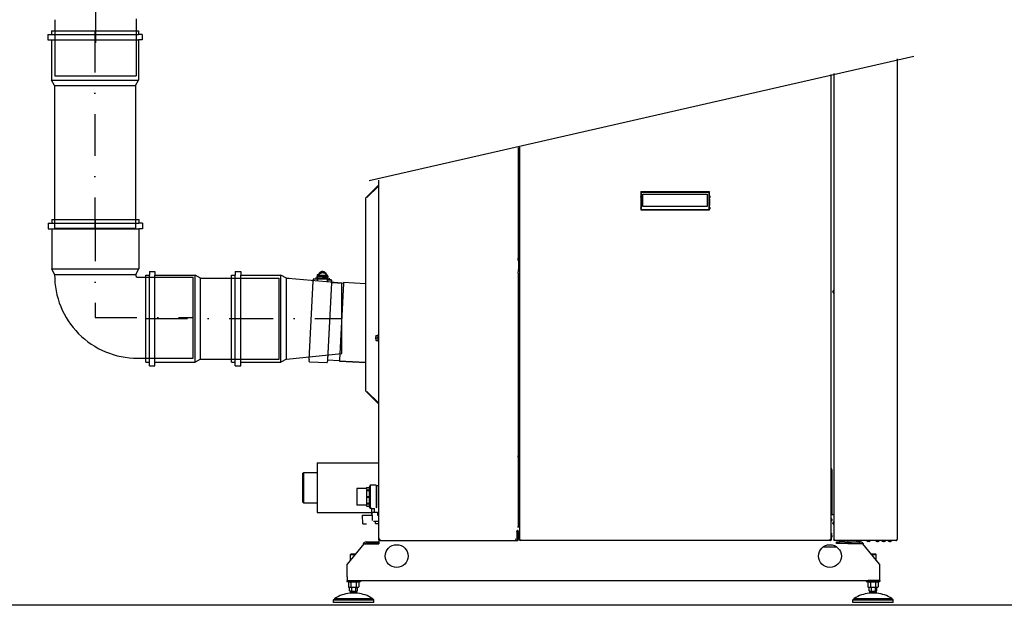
# Model space of a CAD drawing. Header units: millimetres. Extents: x -41881 to 54113, y -9946 to 101810.
# Tile 2 of 105: x -39261 to -35715, y 5608 to 7716. Entities that reach past the tile are written whole.
import ezdxf

# ---------------------------------------------------------------- set-up
doc = ezdxf.new("R2010")
doc.units = ezdxf.units.MM
doc.linetypes.add('DASHDOT', pattern=[1, 0.5, -0.25, 0, -0.25])
for name, color, linetype in [('1', 1, 'Continuous'), ('126', 126, 'Continuous'), ('97', 5, 'Continuous')]:
    doc.layers.add(name, color=color, linetype=linetype)

msp = doc.modelspace()

# ---------------------------------------------------------------- linework, layer by layer
at = {"color": 2}
for p, q in [((-39133.696, 7716.327), (-39133.696, 7514.581)), ((-38841.696, 7720.016), (-38841.696, 7514.581)), ((-39159.431, 7663.442), (-39159.431, 7643.533)), ((-39159.431, 7663.442), (-39146.158, 7663.442)), ((-39146.158, 7676.715), (-38832.922, 7676.715)), ((-39146.158, 7676.715), (-39146.158, 7663.442)), ((-39146.158, 7663.442), (-38832.922, 7663.442)), ((-38832.922, 7676.715), (-38832.922, 7663.442)), ((-38819.649, 7663.442), (-38832.922, 7663.442)), ((-38819.649, 7663.442), (-38819.649, 7643.533)), ((-39159.431, 7643.533), (-39146.158, 7643.533)), ((-39146.158, 7643.533), (-38832.922, 7643.533)), ((-39146.158, 7643.533), (-39146.158, 7498.86)), ((-38819.649, 7643.533), (-38832.922, 7643.533)), ((-38832.922, 7643.533), (-38832.922, 7498.86)), ((-39146.158, 7498.86), (-38832.922, 7498.86)), ((-39135.54, 7478.951), (-39146.158, 7498.86)), ((-39133.696, 7514.581), (-38841.696, 7514.581)), ((-38843.54, 7478.951), (-38832.922, 7498.86)), ((-39135.54, 7478.951), (-38843.54, 7478.951)), ((-39135.54, 7478.951), (-39135.54, 6965.297)), ((-38843.54, 7478.951), (-38843.54, 7465.183)), ((-38843.54, 7468.31), (-38843.54, 6965.297)), ((-39145.44, 6996.69), (-38832.204, 6996.69)), ((-39145.44, 6996.69), (-39145.44, 6983.417)), ((-38832.204, 6996.69), (-38832.204, 6983.417)), ((-39158.713, 6983.417), (-39158.713, 6963.508)), ((-39158.713, 6983.417), (-39145.44, 6983.417)), ((-39158.713, 6963.508), (-39145.44, 6963.508)), ((-39145.44, 6983.417), (-38832.204, 6983.417)), ((-39145.44, 6963.508), (-38832.204, 6963.508)), ((-39145.44, 6963.508), (-39145.44, 6818.835)), ((-39135.54, 6965.297), (-38843.54, 6965.297)), ((-38818.931, 6983.417), (-38832.204, 6983.417)), ((-38818.931, 6963.508), (-38832.204, 6963.508)), ((-38832.204, 6963.508), (-38832.204, 6818.835)), ((-38818.931, 6983.417), (-38818.931, 6963.508)), ((-39145.44, 6818.835), (-38832.204, 6818.835)), ((-39134.822, 6798.926), (-39145.44, 6818.835)), ((-38842.822, 6798.926), (-38832.204, 6818.835)), ((-38793.602, 6810.145), (-38793.602, 6796.872)), ((-38793.602, 6810.145), (-38773.693, 6810.145)), ((-38773.693, 6810.145), (-38773.693, 6796.872)), ((-38484.526, 6810.145), (-38484.526, 6796.872)), ((-38484.526, 6810.145), (-38464.617, 6810.145)), ((-38464.617, 6810.145), (-38464.617, 6796.872)), ((-39134.822, 6798.926), (-38842.822, 6798.926)), ((-38842.822, 6798.926), (-38842.822, 6794.945)), ((-38837.513, 6789.636), (-38635.768, 6789.636)), ((-38806.875, 6483.636), (-38806.875, 6796.872)), ((-38806.875, 6796.872), (-38793.602, 6796.872)), ((-38793.602, 6483.636), (-38793.602, 6796.872)), ((-38773.693, 6483.636), (-38773.693, 6796.872)), ((-38773.693, 6796.872), (-38629.02, 6796.872)), ((-38635.768, 6497.636), (-38635.768, 6789.636)), ((-38629.02, 6483.636), (-38629.02, 6796.872)), ((-38609.111, 6786.254), (-38629.02, 6796.872)), ((-38609.111, 6494.254), (-38609.111, 6786.254)), ((-38609.111, 6786.254), (-38599.82, 6786.254)), ((-38602.49, 6786.254), (-38326.919, 6786.254)), ((-38497.798, 6483.636), (-38497.798, 6796.872)), ((-38497.798, 6796.872), (-38484.526, 6796.872)), ((-38484.526, 6483.636), (-38484.526, 6796.872)), ((-38464.617, 6483.636), (-38464.617, 6796.872)), ((-38464.617, 6796.872), (-38319.944, 6796.872)), ((-38326.919, 6494.254), (-38326.919, 6786.254)), ((-38319.944, 6483.636), (-38319.944, 6796.872)), ((-38300.035, 6786.254), (-38319.944, 6796.872)), ((-38300.035, 6494.254), (-38300.035, 6786.254)), ((-38300.035, 6786.254), (-38290.744, 6786.254)), ((-38293.413, 6786.254), (-38101.26, 6768.94)), ((-38101.26, 6515.031), (-38101.26, 6768.94)), ((-38837.513, 6497.636), (-38635.768, 6497.636)), ((-38609.111, 6494.254), (-38629.02, 6483.636)), ((-38609.111, 6494.254), (-38326.919, 6494.254)), ((-38300.035, 6494.254), (-38319.944, 6483.636)), ((-38300.035, 6494.254), (-38101.26, 6515.031)), ((-38806.875, 6483.636), (-38793.602, 6483.636)), ((-38793.602, 6470.363), (-38793.602, 6483.636)), ((-38793.602, 6470.363), (-38773.693, 6470.363)), ((-38773.693, 6483.636), (-38629.02, 6483.636)), ((-38773.693, 6470.363), (-38773.693, 6483.636)), ((-38497.798, 6483.636), (-38484.526, 6483.636)), ((-38484.526, 6470.363), (-38484.526, 6483.636)), ((-38484.526, 6470.363), (-38464.617, 6470.363)), ((-38464.617, 6483.636), (-38319.944, 6483.636)), ((-38464.617, 6470.363), (-38464.617, 6483.636))]:
    msp.add_line(p, q, dxfattribs=at)
for centre, radius, start, end in [((-38836.825, 6795.65), 298.015, 179.370124, 270.132362), ((-38837.513, 6794.945), 5.309, 180, 270)]:
    msp.add_arc(centre, radius, start, end, dxfattribs=at)
at = {"layer": '1', "color": 2, "linetype": 'DASHDOT', "ltscale": 300}
for p, q in [((-38987.696, 7782.69), (-38987.696, 7514.581)), ((-38989.54, 7676.715), (-38989.54, 6965.297)), ((-38988.822, 6996.69), (-38988.822, 6643.636)), ((-38988.822, 6643.636), (-38635.768, 6643.636)), ((-38806.875, 6640.254), (-38326.919, 6640.254)), ((-38497.798, 6640.254), (-38101.26, 6640.254))]:
    msp.add_line(p, q, dxfattribs=at)
at = {"layer": '126', "color": 5}
for p, q in [((-38002.118, 7137.862), (-36040.982, 7585.565)), ((-28570.18, 5607.807), (-40729.828, 5607.807))]:
    msp.add_line(p, q, dxfattribs=at)
at = {"layer": '97'}
for p, q in [((-36100.427, 5845.595), (-36100.427, 7575.505)), ((-36339.503, 7519.56), (-36339.503, 5842.493)), ((-36328.553, 7522.122), (-36328.553, 5843.035)), ((-37466.075, 7255.934), (-37466.075, 6858.105)), ((-37459.688, 5842.493), (-37459.688, 7257.429)), ((-37466.075, 7226.755), (-37459.688, 7226.755)), ((-37968.863, 7138.278), (-37968.863, 5842.949)), ((-37968.863, 7120.851), (-38014.366, 7075.348)), ((-37968.863, 7116.98), (-38010.237, 7075.606)), ((-36776.755, 7095.994), (-37024.608, 7095.994)), ((-37022.783, 7094.169), (-37024.608, 7095.994)), ((-37024.608, 7095.994), (-37024.608, 7031.206)), ((-36778.58, 7094.169), (-37022.783, 7094.169)), ((-37022.783, 7094.169), (-37022.783, 7033.031)), ((-36776.755, 7095.994), (-36778.58, 7094.169)), ((-36778.58, 7033.031), (-36778.58, 7094.169)), ((-36776.755, 7031.206), (-36776.755, 7095.994)), ((-38016.077, 7071.219), (-38016.077, 6382.557)), ((-38013.16, 7074.142), (-38014.366, 7075.348)), ((-38010.237, 7075.606), (-38012.172, 7077.542)), ((-37016.396, 7087.798), (-36784.967, 7087.798)), ((-37016.396, 7044.203), (-37016.396, 7087.798)), ((-36784.967, 7087.798), (-36784.967, 7044.203)), ((-36775.496, 7080.76), (-36775.496, 7076.728)), ((-36775.235, 7046.81), (-36775.235, 7069.623)), ((-37024.608, 7031.206), (-37022.783, 7033.031)), ((-37024.608, 7031.206), (-36776.755, 7031.206)), ((-37022.783, 7033.031), (-36778.58, 7033.031)), ((-36784.967, 7044.203), (-37016.396, 7044.203)), ((-36776.755, 7031.206), (-36778.58, 7033.031)), ((-36775.496, 7039.703), (-36775.496, 7035.673)), ((-37466.122, 6858.105), (-37466.075, 6858.105)), ((-37466.122, 6848.98), (-37466.122, 6858.105)), ((-37465.338, 6852.63), (-37466.122, 6852.63)), ((-37465.338, 6848.98), (-37466.122, 6848.98)), ((-37465.182, 6858.105), (-37466.075, 6858.105)), ((-37465.182, 6858.105), (-37465.338, 6852.63)), ((-37465.338, 6852.63), (-37465.338, 6848.98)), ((-37464.555, 6858.105), (-37465.182, 6858.105)), ((-37463.771, 6848.98), (-37464.555, 6858.105)), ((-37463.771, 6821.605), (-37463.771, 6848.98)), ((-38177.966, 6807.286), (-38179.619, 6806.157)), ((-38176.156, 6808.189), (-38177.966, 6807.286)), ((-38174.226, 6808.85), (-38176.156, 6808.189)), ((-38172.216, 6809.256), (-38174.226, 6808.85)), ((-38170.164, 6809.397), (-38172.216, 6809.256)), ((-38168.107, 6809.268), (-38170.164, 6809.397)), ((-38166.08, 6808.875), (-38168.107, 6809.268)), ((-38164.117, 6808.222), (-38166.08, 6808.875)), ((-38162.262, 6807.32), (-38164.117, 6808.222)), ((-38160.557, 6806.185), (-38162.262, 6807.32)), ((-37465.338, 6803.355), (-37463.771, 6821.605)), ((-38218.868, 6493.14), (-38204.112, 6774.684)), ((-38204.112, 6774.684), (-38204.048, 6775.434)), ((-38204.105, 6774.812), (-38204.112, 6774.684)), ((-38204.091, 6774.974), (-38204.105, 6774.812)), ((-38203.788, 6778.43), (-38204.091, 6774.974)), ((-38204.048, 6775.434), (-38203.788, 6778.426)), ((-38203.531, 6781.368), (-38203.788, 6778.43)), ((-38203.788, 6778.426), (-38203.531, 6781.364)), ((-38201.809, 6782.861), (-38188.825, 6782.181)), ((-38188.825, 6782.184), (-38201.808, 6782.864)), ((-38194.169, 6788.306), (-38194.342, 6785.015)), ((-38190.524, 6788.115), (-38190.614, 6786.396)), ((-38189.975, 6795.113), (-38190.261, 6789.645)), ((-38190.261, 6789.645), (-38189.35, 6789.597)), ((-38189.975, 6795.113), (-38189.063, 6795.065)), ((-38189.714, 6782.658), (-38189.735, 6782.254)), ((-38189.505, 6786.64), (-38189.523, 6786.303)), ((-38189.493, 6786.864), (-38189.505, 6786.64)), ((-38189.476, 6787.187), (-38189.493, 6786.864)), ((-38189.493, 6786.864), (-38188.582, 6786.816)), ((-38189.35, 6789.598), (-38189.476, 6787.187)), ((-38189.066, 6795.02), (-38189.35, 6789.598)), ((-38189.046, 6777.971), (-38189.184, 6775.326)), ((-38189.063, 6795.064), (-38189.066, 6795.02)), ((-38188.952, 6797.191), (-38189.063, 6795.064)), ((-38188.823, 6782.221), (-38189.046, 6777.971)), ((-38152.171, 6780.683), (-38188.985, 6782.613)), ((-38187.13, 6797.095), (-38188.952, 6797.191)), ((-38188.803, 6782.603), (-38188.823, 6782.221)), ((-38151.98, 6784.328), (-38188.794, 6786.258)), ((-38188.447, 6789.394), (-38188.612, 6786.252)), ((-38188.332, 6791.585), (-38188.447, 6789.394)), ((-38187.372, 6792.474), (-38187.13, 6797.095)), ((-38187.265, 6794.514), (-38186.354, 6794.466)), ((-38187.009, 6795.9), (-38187.083, 6794.504)), ((-38187.017, 6795.762), (-38186.288, 6795.724)), ((-38186.92, 6797.615), (-38186.991, 6796.247)), ((-38153.762, 6788.669), (-38186.567, 6790.389)), ((-38153.648, 6790.86), (-38186.453, 6792.58)), ((-38186.354, 6794.466), (-38186.452, 6792.58)), ((-38186.349, 6794.557), (-38186.354, 6794.466)), ((-38186.186, 6797.655), (-38186.349, 6794.557)), ((-38186.186, 6797.655), (-38184.364, 6797.56)), ((-38184.665, 6797.995), (-38184.716, 6797.578)), ((-38184.16, 6799.862), (-38184.665, 6797.995)), ((-38184.63, 6792.484), (-38184.526, 6794.461)), ((-38184.531, 6794.371), (-38155.371, 6792.842)), ((-38184.526, 6794.461), (-38184.364, 6797.56)), ((-38184.465, 6795.629), (-38182.643, 6795.533)), ((-38183.384, 6801.648), (-38184.16, 6799.862)), ((-38182.351, 6803.313), (-38183.384, 6801.648)), ((-38182.709, 6794.275), (-38182.688, 6794.66)), ((-38182.625, 6795.863), (-38182.688, 6794.66)), ((-38182.688, 6794.66), (-38157.173, 6793.323)), ((-38182.623, 6795.899), (-38182.625, 6795.863)), ((-38157.11, 6794.526), (-38182.625, 6795.863)), ((-38182.528, 6797.722), (-38182.623, 6795.899)), ((-38182.528, 6797.722), (-38157.013, 6796.384)), ((-38181.088, 6804.824), (-38182.351, 6803.313)), ((-38181.927, 6797.69), (-38181.496, 6799.181)), ((-38181.711, 6797.679), (-38181.542, 6798.253)), ((-38181.542, 6798.253), (-38180.863, 6799.714)), ((-38181.496, 6799.181), (-38180.798, 6800.674)), ((-38179.619, 6806.157), (-38181.088, 6804.824)), ((-38180.863, 6799.714), (-38179.973, 6801.066)), ((-38180.798, 6800.674), (-38179.877, 6802.05)), ((-38179.973, 6801.066), (-38178.886, 6802.283)), ((-38179.877, 6802.05), (-38178.755, 6803.286)), ((-38178.886, 6802.283), (-38177.624, 6803.344)), ((-38178.755, 6803.286), (-38177.458, 6804.358)), ((-38177.624, 6803.344), (-38176.213, 6804.231)), ((-38177.458, 6804.358), (-38176.007, 6805.242)), ((-38176.213, 6804.231), (-38174.681, 6804.925)), ((-38176.007, 6805.242), (-38174.432, 6805.922)), ((-38174.681, 6804.925), (-38173.059, 6805.409)), ((-38174.432, 6805.922), (-38172.765, 6806.387)), ((-38173.059, 6805.409), (-38171.377, 6805.675)), ((-38172.765, 6806.387), (-38171.041, 6806.628)), ((-38171.377, 6805.675), (-38169.663, 6805.723)), ((-38171.041, 6806.628), (-38169.295, 6806.634)), ((-38169.663, 6805.723), (-38167.95, 6805.547)), ((-38169.295, 6806.634), (-38167.561, 6806.408)), ((-38167.95, 6805.547), (-38166.273, 6805.146)), ((-38167.561, 6806.408), (-38165.869, 6805.956)), ((-38166.273, 6805.146), (-38164.67, 6804.531)), ((-38165.869, 6805.956), (-38164.253, 6805.283)), ((-38164.67, 6804.531), (-38163.222, 6803.747)), ((-38164.253, 6805.283), (-38162.753, 6804.399)), ((-38162.753, 6804.399), (-38161.399, 6803.326)), ((-38161.399, 6803.326), (-38160.213, 6802.084)), ((-38159.029, 6804.845), (-38160.557, 6806.185)), ((-38160.213, 6802.084), (-38159.221, 6800.693)), ((-38159.221, 6800.693), (-38158.45, 6799.182)), ((-38157.7, 6803.318), (-38159.029, 6804.845)), ((-38158.45, 6799.182), (-38157.914, 6797.586)), ((-38157.914, 6797.586), (-38157.707, 6796.421)), ((-38156.601, 6801.63), (-38157.7, 6803.318)), ((-38157.173, 6793.323), (-38157.194, 6792.938)), ((-38157.173, 6793.323), (-38157.11, 6794.526)), ((-38157.128, 6794.196), (-38155.305, 6794.1)), ((-38157.11, 6794.526), (-38157.109, 6794.562)), ((-38157.109, 6794.562), (-38157.013, 6796.384)), ((-38155.758, 6799.819), (-38156.601, 6801.63)), ((-38155.181, 6797.924), (-38155.758, 6799.819)), ((-38155.371, 6792.842), (-38155.47, 6790.956)), ((-38155.366, 6792.933), (-38155.371, 6792.842)), ((-38155.204, 6796.032), (-38155.366, 6792.933)), ((-38155.204, 6796.032), (-38153.381, 6795.936)), ((-38154.882, 6796.015), (-38155.181, 6797.924)), ((-38153.647, 6790.86), (-38153.549, 6792.747)), ((-38153.549, 6792.747), (-38153.544, 6792.838)), ((-38153.549, 6792.747), (-38152.637, 6792.699)), ((-38153.544, 6792.838), (-38153.381, 6795.936)), ((-38153.483, 6794.005), (-38152.754, 6793.967)), ((-38152.82, 6792.708), (-38152.746, 6794.105)), ((-38152.633, 6792.79), (-38152.744, 6790.659)), ((-38152.596, 6776.061), (-38152.734, 6773.415)), ((-38152.728, 6794.452), (-38152.657, 6795.819)), ((-38152.546, 6794.442), (-38152.633, 6792.79)), ((-38152.596, 6776.061), (-38152.373, 6780.311)), ((-38152.502, 6795.281), (-38152.546, 6794.442)), ((-38150.68, 6795.185), (-38152.502, 6795.281)), ((-38139.391, 6779.593), (-38152.375, 6780.273)), ((-38152.375, 6780.27), (-38139.391, 6779.59)), ((-38152.373, 6780.311), (-38152.353, 6780.693)), ((-38151.997, 6787.484), (-38152.162, 6784.341)), ((-38151.221, 6784.858), (-38152.132, 6784.906)), ((-38151.882, 6789.675), (-38151.997, 6787.484)), ((-38151.462, 6780.248), (-38151.441, 6780.652)), ((-38151.25, 6784.296), (-38151.233, 6784.634)), ((-38151.233, 6784.634), (-38151.22, 6784.865)), ((-38151.221, 6784.858), (-38151.078, 6787.592)), ((-38151.078, 6787.592), (-38151.047, 6788.181)), ((-38150.166, 6787.544), (-38151.078, 6787.592)), ((-38151.047, 6788.181), (-38150.815, 6792.603)), ((-38150.815, 6792.603), (-38150.791, 6793.059)), ((-38150.791, 6793.059), (-38150.68, 6795.185)), ((-38149.88, 6793.011), (-38150.791, 6793.059)), ((-38150.166, 6787.544), (-38149.88, 6793.011)), ((-38150.065, 6785.994), (-38150.155, 6784.275)), ((-38146.42, 6785.803), (-38146.592, 6782.512)), ((-38137.94, 6771.968), (-38137.956, 6771.217)), ((-38137.946, 6771.501), (-38137.937, 6772.025)), ((-38137.887, 6774.973), (-38137.94, 6771.968)), ((-38137.937, 6772.025), (-38137.886, 6774.976)), ((-38137.835, 6777.921), (-38137.887, 6774.973)), ((-38137.886, 6774.976), (-38137.835, 6777.924)), ((-37466.075, 6803.355), (-37465.338, 6803.355)), ((-37466.075, 6803.355), (-37466.075, 5897.243)), ((-38138.067, 6769.106), (-38152.635, 6491.15)), ((-38137.492, 6768.559), (-38151.966, 6492.399)), ((-38137.956, 6771.217), (-38138.067, 6769.106)), ((-38137.424, 6769.857), (-38137.971, 6770.931)), ((-38137.956, 6771.217), (-38137.949, 6771.345)), ((-38137.949, 6771.345), (-38137.946, 6771.501)), ((-38137.424, 6769.857), (-38137.492, 6768.559)), ((-38137.315, 6769.834), (-38095.775, 6767.657)), ((-38094.641, 6766.044), (-38109.087, 6490.421)), ((-38094.686, 6767.241), (-38094.877, 6767.365)), ((-38094.572, 6767.349), (-38094.641, 6766.044)), ((-38094.434, 6769.988), (-38094.572, 6767.349)), ((-38016.077, 6765.881), (-38094.434, 6769.988)), ((-36331.746, 6738.872), (-36332.203, 6738.872)), ((-36332.203, 6738.872), (-36332.203, 6737.047)), ((-36332.203, 6735.222), (-36332.203, 6737.047)), ((-36331.747, 6739.328), (-36331.747, 6738.872)), ((-36331.747, 6738.872), (-36331.747, 6737.047)), ((-36331.747, 6735.222), (-36331.747, 6737.047)), ((-36331.746, 6735.222), (-36332.203, 6735.222)), ((-36331.747, 6734.765), (-36331.747, 6735.222)), ((-37978.9, 6579.793), (-37977.531, 6579.793)), ((-37978.9, 6579.793), (-37978.9, 6575.997)), ((-37978.9, 6575.997), (-37978.9, 6574.463)), ((-37978.9, 6566.872), (-37978.9, 6574.463)), ((-37978.9, 6566.872), (-37978.9, 6565.338)), ((-37978.9, 6565.338), (-37978.9, 6561.543)), ((-37977.531, 6561.543), (-37978.9, 6561.543)), ((-37977.531, 6579.793), (-37972.969, 6579.793)), ((-37977.531, 6570.668), (-37972.969, 6570.668)), ((-37977.531, 6561.543), (-37972.969, 6561.543)), ((-37971.6, 6579.793), (-37972.969, 6579.793)), ((-37972.969, 6561.543), (-37971.6, 6561.543)), ((-37971.6, 6581.204), (-37968.863, 6581.204)), ((-37971.6, 6581.204), (-37971.6, 6579.793)), ((-37971.6, 6579.793), (-37971.6, 6575.997)), ((-37971.6, 6575.997), (-37971.6, 6574.463)), ((-37971.6, 6574.463), (-37971.6, 6566.872)), ((-37971.6, 6566.872), (-37971.6, 6565.338)), ((-37971.6, 6565.338), (-37971.6, 6561.543)), ((-37971.6, 6561.543), (-37971.6, 6560.131)), ((-37971.6, 6560.131), (-37968.863, 6560.131)), ((-38218.868, 6493.14), (-38218.983, 6486.542)), ((-38152.712, 6489.673), (-38153.287, 6483.098)), ((-38152.661, 6490.652), (-38152.712, 6489.673)), ((-38152.034, 6491.101), (-38152.69, 6490.09)), ((-38152.635, 6491.15), (-38152.661, 6490.652)), ((-38151.966, 6492.399), (-38152.034, 6491.101)), ((-38151.923, 6491.112), (-38110.384, 6488.935)), ((-38109.256, 6489.235), (-38109.46, 6489.132)), ((-38109.155, 6489.116), (-38109.293, 6486.477)), ((-38109.087, 6490.421), (-38109.155, 6489.116)), ((-38217.427, 6484.873), (-38155.01, 6481.601)), ((-38109.293, 6486.477), (-38016.077, 6481.591)), ((-38016.077, 6481.591), (-38109.293, 6486.477)), ((-38013.16, 6379.633), (-38014.366, 6378.427)), ((-38014.366, 6378.427), (-37968.863, 6332.924)), ((-38010.237, 6378.169), (-38012.172, 6376.233)), ((-38010.237, 6378.169), (-37968.863, 6336.795)), ((-37466.075, 6146.355), (-37459.688, 6146.355)), ((-37466.075, 6141.08), (-37464.662, 6146.355)), ((-37466.075, 6140.88), (-37459.688, 6140.88)), ((-37466.067, 6141.11), (-37466.067, 6146.355)), ((-38189.968, 6121.136), (-37968.863, 6121.136)), ((-38189.968, 6121.136), (-38189.968, 5941.738)), ((-38241.068, 6083.136), (-38237.743, 6086.461)), ((-38241.068, 5979.738), (-38241.068, 6083.136)), ((-38237.743, 6086.461), (-38189.968, 6086.461)), ((-38237.743, 6086.461), (-38189.968, 6086.461)), ((-38237.743, 5976.413), (-38237.743, 6086.461)), ((-36335.853, 6096.168), (-36335.853, 6008.568)), ((-38011.848, 6028.346), (-38046.706, 6028.346)), ((-38046.706, 6028.346), (-38046.706, 5968.121)), ((-38011.848, 6031.905), (-38002.723, 6031.905)), ((-38011.848, 6031.905), (-38011.848, 5964.562)), ((-38011.848, 6031.869), (-38002.723, 6031.869)), ((-37998.836, 6039.935), (-38002.723, 6031.905)), ((-38002.723, 6031.905), (-38002.723, 5964.562)), ((-37976.936, 6039.935), (-37998.836, 6039.935)), ((-37998.836, 6039.935), (-37998.836, 5956.532)), ((-37976.936, 6039.935), (-37975.567, 6038.566)), ((-37976.936, 6039.935), (-37976.936, 5958.666)), ((-37968.863, 6038.566), (-37975.567, 6038.566)), ((-37975.567, 6038.566), (-37975.567, 5960.4)), ((-38011.848, 6023.104), (-38002.723, 6023.104)), ((-38011.848, 6020.931), (-38002.723, 6020.931)), ((-38011.848, 5999.77), (-38002.723, 5999.77)), ((-38011.848, 5996.697), (-38002.723, 5996.697)), ((-37462.882, 6008.568), (-37463.338, 6008.568)), ((-37463.338, 6004.918), (-37463.338, 6008.568)), ((-37462.882, 6004.918), (-37463.338, 6004.918)), ((-37462.882, 6008.568), (-37462.882, 6009.024)), ((-37462.882, 6004.918), (-37462.882, 6008.568)), ((-37462.882, 6004.461), (-37462.882, 6004.918)), ((-36336.309, 6009.024), (-36336.309, 6008.568)), ((-36336.309, 6008.568), (-36335.853, 6008.568)), ((-36336.309, 6008.568), (-36336.309, 6004.918)), ((-36336.309, 6004.918), (-36335.853, 6004.918)), ((-36336.309, 6004.918), (-36336.309, 6004.461)), ((-36335.853, 6008.568), (-36335.853, 6004.918)), ((-36335.853, 6004.918), (-36335.853, 5934.655)), ((-38241.068, 5979.739), (-38237.743, 5976.413)), ((-38237.743, 5976.413), (-38189.968, 5976.413)), ((-38237.743, 5976.413), (-38189.968, 5976.413)), ((-38011.848, 5968.121), (-38046.706, 5968.121)), ((-38011.848, 5975.535), (-38002.723, 5975.535)), ((-38011.848, 5973.362), (-38002.723, 5973.362)), ((-38011.848, 5964.597), (-38002.723, 5964.597)), ((-38011.848, 5964.562), (-38002.723, 5964.562)), ((-37998.836, 5956.532), (-38002.723, 5964.562)), ((-37992.594, 5956.532), (-37998.836, 5956.532)), ((-37992.594, 5956.692), (-37983.589, 5956.692)), ((-37992.594, 5936.183), (-37992.594, 5956.692)), ((-37983.589, 5943.483), (-37983.589, 5956.692)), ((-38189.968, 5941.738), (-37992.594, 5941.738)), ((-38026.631, 5932.533), (-37990.155, 5932.533)), ((-38024.806, 5900.596), (-38026.631, 5932.533)), ((-37992.594, 5936.183), (-37991.488, 5936.183)), ((-37991.488, 5943.483), (-37971.881, 5943.483)), ((-37991.488, 5932.533), (-37991.488, 5943.483)), ((-37990.155, 5913.606), (-37990.155, 5932.533)), ((-37971.881, 5943.483), (-37971.881, 5932.533)), ((-37971.881, 5932.533), (-37968.863, 5932.533)), ((-37466.075, 5934.655), (-37459.688, 5934.655)), ((-36339.503, 5934.655), (-36328.553, 5934.655)), ((-38024.806, 5900.596), (-38012.443, 5900.596)), ((-37987.166, 5910.96), (-37968.863, 5910.96)), ((-37986.535, 5910.964), (-37987.091, 5910.759)), ((-37979.847, 5902.421), (-37979.847, 5910.96)), ((-37979.847, 5902.421), (-37968.863, 5902.421)), ((-37976.169, 5902.421), (-37976.169, 5900.596)), ((-37968.863, 5900.596), (-37976.169, 5900.596)), ((-37466.075, 5897.243), (-37466.122, 5897.243)), ((-37466.122, 5897.243), (-37466.122, 5888.118)), ((-37465.338, 5891.768), (-37466.122, 5891.768)), ((-37466.122, 5888.118), (-37465.338, 5888.118)), ((-37466.075, 5913.668), (-37463.338, 5913.668)), ((-37465.182, 5897.243), (-37466.075, 5897.243)), ((-37465.182, 5897.243), (-37465.338, 5891.768)), ((-37465.338, 5888.118), (-37465.338, 5891.768)), ((-37464.555, 5897.243), (-37465.182, 5897.243)), ((-37462.882, 5917.318), (-37463.338, 5917.318)), ((-37463.338, 5913.668), (-37463.338, 5917.318)), ((-37462.882, 5913.668), (-37463.338, 5913.668)), ((-37462.882, 5917.318), (-37462.882, 5917.774)), ((-37462.882, 5913.668), (-37462.882, 5917.318)), ((-37462.882, 5913.211), (-37462.882, 5913.668)), ((-37461.513, 5910.309), (-37461.513, 5868.043)), ((-36336.309, 5917.774), (-36336.309, 5917.318)), ((-36336.309, 5917.318), (-36335.853, 5917.318)), ((-36336.309, 5917.318), (-36336.309, 5913.668)), ((-36336.309, 5913.668), (-36335.853, 5913.668)), ((-36336.309, 5913.668), (-36336.309, 5913.211)), ((-36335.853, 5917.318), (-36335.853, 5913.668)), ((-36331.746, 5905.455), (-36332.203, 5905.455)), ((-36332.203, 5905.455), (-36332.203, 5903.63)), ((-36332.203, 5901.805), (-36332.203, 5903.63)), ((-36331.746, 5901.805), (-36332.203, 5901.805)), ((-36331.747, 5905.911), (-36331.747, 5905.455)), ((-36331.747, 5905.455), (-36331.747, 5903.63)), ((-36331.747, 5901.805), (-36331.747, 5903.63)), ((-36331.747, 5901.349), (-36331.747, 5901.805)), ((-37470.011, 5872.605), (-37469.619, 5877.168)), ((-37470.011, 5872.605), (-37468.192, 5872.605)), ((-37470.011, 5872.605), (-37470.011, 5845.595)), ((-37469.619, 5877.168), (-37467.8, 5877.168)), ((-37467.8, 5877.168), (-37468.192, 5872.605)), ((-37468.192, 5872.605), (-37468.192, 5845.595)), ((-37465.449, 5877.168), (-37467.8, 5877.168)), ((-37465.057, 5872.605), (-37465.449, 5877.168)), ((-37465.057, 5845.595), (-37465.057, 5872.605)), ((-37462.882, 5858.37), (-37463.338, 5858.37)), ((-37463.338, 5854.72), (-37463.338, 5858.37)), ((-37462.882, 5854.72), (-37463.338, 5854.72)), ((-37462.882, 5858.37), (-37462.882, 5858.826)), ((-37462.882, 5854.72), (-37462.882, 5858.37)), ((-37462.882, 5854.264), (-37462.882, 5854.72)), ((-37459.688, 5868.043), (-37461.513, 5868.043)), ((-37461.513, 5864.393), (-37461.513, 5868.043)), ((-37459.688, 5864.393), (-37461.513, 5864.393)), ((-37461.513, 5845.595), (-37461.513, 5864.393)), ((-36339.503, 5868.043), (-36337.678, 5868.043)), ((-36339.503, 5864.393), (-36337.678, 5864.393)), ((-36337.678, 5868.043), (-36337.678, 5864.393)), ((-36337.678, 5845.595), (-36337.678, 5864.393)), ((-36336.309, 5858.826), (-36336.309, 5858.37)), ((-36336.309, 5858.37), (-36335.853, 5858.37)), ((-36336.309, 5858.37), (-36336.309, 5854.72)), ((-36336.309, 5854.72), (-36335.853, 5854.72)), ((-36336.309, 5854.72), (-36336.309, 5854.264)), ((-36335.853, 5858.37), (-36335.853, 5854.72)), ((-38021.788, 5828.805), (-38082.013, 5755.805)), ((-38021.788, 5828.805), (-37967.038, 5828.805)), ((-38012.298, 5836.105), (-37968.863, 5836.105)), ((-37968.863, 5830.63), (-38012.298, 5830.63)), ((-37968.863, 5842.949), (-37968.829, 5842.949)), ((-37968.863, 5830.63), (-37968.863, 5836.105)), ((-37968.862, 5836.105), (-37967.038, 5836.105)), ((-37967.038, 5830.63), (-37968.862, 5830.63)), ((-37968.829, 5842.949), (-37967.017, 5842.949)), ((-37967.038, 5842.949), (-37967.038, 5828.805)), ((-37965.317, 5842.536), (-37965.195, 5843.669)), ((-37965.317, 5842.536), (-37962.816, 5842.536)), ((-37964.31, 5844.674), (-37964.155, 5845.017)), ((-37964.306, 5846.001), (-37964.247, 5846.044)), ((-37962.485, 5840.668), (-37467.907, 5840.668)), ((-37476.022, 5845.595), (-37475.865, 5845.595)), ((-37475.98, 5845.496), (-37476, 5845.54)), ((-37475.581, 5840.671), (-37475.577, 5840.668)), ((-37475.124, 5845.879), (-37475.493, 5846.05)), ((-37473.43, 5842.955), (-37473.512, 5841.402)), ((-37473.454, 5842.493), (-37473.102, 5842.493)), ((-37470.215, 5842.493), (-37472.033, 5842.493)), ((-37471.501, 5840.774), (-37471.508, 5840.775)), ((-37471.501, 5840.774), (-37469.541, 5840.774)), ((-37470.215, 5842.493), (-37469.967, 5842.493)), ((-37468.893, 5842.493), (-37467.907, 5842.493)), ((-37468.302, 5840.97), (-37468.302, 5840.668)), ((-37467.907, 5840.668), (-37467.907, 5841.134)), ((-37465.751, 5844.578), (-37467.71, 5844.578)), ((-37466.17, 5842.493), (-37466.122, 5842.493)), ((-37466.122, 5842.493), (-37466.122, 5842.549)), ((-37465.751, 5844.578), (-37465.748, 5844.578)), ((-37461.513, 5849.793), (-37465.057, 5849.793)), ((-37459.688, 5842.493), (-37456.586, 5842.493)), ((-37457.863, 5840.668), (-37457.863, 5843.334)), ((-36341.328, 5840.668), (-37457.863, 5840.668)), ((-36367.217, 5817.855), (-36319.088, 5817.855)), ((-36339.503, 5842.493), (-36342.606, 5842.493)), ((-36341.328, 5843.334), (-36341.328, 5840.668)), ((-36326.728, 5843.035), (-36328.553, 5843.035)), ((-36328.553, 5842.493), (-36328.553, 5843.035)), ((-36328.553, 5842.493), (-36326.728, 5842.493)), ((-36326.728, 5842.493), (-36326.728, 5843.035)), ((-36326.728, 5842.493), (-36326.185, 5842.493)), ((-36326.728, 5840.668), (-36326.728, 5842.493)), ((-36326.728, 5840.668), (-36326.185, 5840.668)), ((-36326.185, 5840.668), (-36326.185, 5842.493)), ((-36189.852, 5840.668), (-36326.185, 5840.668)), ((-36319.428, 5836.105), (-36310.303, 5836.105)), ((-36319.428, 5830.63), (-36319.428, 5836.105)), ((-36310.303, 5830.63), (-36319.428, 5830.63)), ((-36289.003, 5836.105), (-36310.303, 5836.105)), ((-36310.303, 5830.63), (-36310.303, 5836.105)), ((-36289.003, 5830.63), (-36310.303, 5830.63)), ((-36289.003, 5836.105), (-36265.767, 5836.105)), ((-36265.767, 5830.63), (-36289.003, 5830.63)), ((-36279.278, 5840.668), (-36279.278, 5836.105)), ((-36279.278, 5830.63), (-36279.278, 5828.805)), ((-36224.528, 5828.805), (-36279.278, 5828.805)), ((-36278.646, 5840.668), (-36278.646, 5836.105)), ((-36278.646, 5830.63), (-36278.646, 5828.805)), ((-36265.767, 5836.105), (-36237.428, 5836.105)), ((-36265.767, 5830.63), (-36237.428, 5830.63)), ((-36242.778, 5837.474), (-36243.234, 5837.474)), ((-36239.128, 5837.474), (-36242.778, 5837.474)), ((-36242.778, 5837.474), (-36242.778, 5837.018)), ((-36239.128, 5837.018), (-36242.778, 5837.018)), ((-36238.672, 5837.474), (-36239.128, 5837.474)), ((-36239.128, 5837.474), (-36239.128, 5837.018)), ((-36239.12, 5837.018), (-36239.128, 5837.018)), ((-36239.12, 5837.474), (-36239.12, 5837.018)), ((-36238.663, 5837.474), (-36238.672, 5837.474)), ((-36234.018, 5836.105), (-36237.428, 5836.105)), ((-36237.428, 5836.105), (-36237.428, 5830.63)), ((-36234.018, 5830.63), (-36237.428, 5830.63)), ((-36164.303, 5755.805), (-36224.528, 5828.805)), ((-36206.278, 5837.474), (-36206.734, 5837.474)), ((-36202.628, 5837.474), (-36206.278, 5837.474)), ((-36206.278, 5837.474), (-36206.278, 5837.018)), ((-36202.628, 5837.018), (-36206.278, 5837.018)), ((-36202.172, 5837.474), (-36202.628, 5837.474)), ((-36202.628, 5837.474), (-36202.628, 5837.018)), ((-36202.62, 5837.018), (-36202.628, 5837.018)), ((-36202.62, 5837.474), (-36202.62, 5837.018)), ((-36202.164, 5837.474), (-36202.172, 5837.474)), ((-36114.115, 5840.668), (-36189.852, 5840.668)), ((-36173.427, 5837.474), (-36173.883, 5837.474)), ((-36171.602, 5837.474), (-36173.427, 5837.474)), ((-36173.427, 5837.474), (-36173.427, 5837.018)), ((-36171.602, 5837.018), (-36173.427, 5837.018)), ((-36171.602, 5837.474), (-36169.777, 5837.474)), ((-36171.602, 5837.018), (-36169.777, 5837.018)), ((-36169.777, 5837.474), (-36169.321, 5837.474)), ((-36169.777, 5837.474), (-36169.777, 5837.018)), ((-36169.771, 5837.474), (-36169.771, 5837.018)), ((-36169.317, 5837.474), (-36169.314, 5837.474)), ((-36169.314, 5837.474), (-36169.317, 5837.474)), ((-36151.408, 5837.474), (-36151.864, 5837.474)), ((-36149.583, 5837.474), (-36151.408, 5837.474)), ((-36151.408, 5837.474), (-36151.408, 5837.018)), ((-36149.583, 5837.018), (-36151.408, 5837.018)), ((-36149.583, 5837.474), (-36147.758, 5837.474)), ((-36149.583, 5837.018), (-36147.758, 5837.018)), ((-36147.758, 5837.474), (-36147.302, 5837.474)), ((-36147.758, 5837.474), (-36147.758, 5837.018)), ((-36129.627, 5837.474), (-36130.083, 5837.474)), ((-36127.802, 5837.474), (-36129.627, 5837.474)), ((-36129.627, 5837.474), (-36129.627, 5837.018)), ((-36127.802, 5837.018), (-36129.627, 5837.018)), ((-36127.802, 5837.474), (-36125.977, 5837.474)), ((-36127.802, 5837.018), (-36125.977, 5837.018)), ((-36125.977, 5837.474), (-36125.521, 5837.474)), ((-36125.977, 5837.474), (-36125.977, 5837.018)), ((-36125.971, 5837.474), (-36125.971, 5837.018)), ((-36125.517, 5837.474), (-36125.514, 5837.474)), ((-36125.514, 5837.474), (-36125.517, 5837.474)), ((-36105.355, 5840.668), (-36114.115, 5840.668)), ((-36100.425, 5845.595), (-36100.427, 5845.595)), ((-38067.413, 5792.761), (-38069.238, 5790.936)), ((-38069.238, 5790.936), (-38058.288, 5790.936)), ((-38069.238, 5771.29), (-38069.238, 5790.936)), ((-38067.412, 5792.761), (-38058.288, 5792.761)), ((-38058.288, 5792.761), (-38051.524, 5792.761)), ((-38058.288, 5790.936), (-38053.029, 5790.936)), ((-36194.792, 5792.761), (-36188.028, 5792.761)), ((-36193.286, 5790.936), (-36188.028, 5790.936)), ((-36188.028, 5792.761), (-36178.903, 5792.761)), ((-36188.028, 5790.936), (-36177.078, 5790.936)), ((-36178.903, 5792.761), (-36177.078, 5790.936)), ((-36178.895, 5792.762), (-36177.07, 5790.937)), ((-36177.078, 5771.29), (-36177.078, 5790.936)), ((-38082.013, 5710.545), (-38082.013, 5755.805)), ((-36164.303, 5755.805), (-36164.303, 5710.545)), ((-38082.013, 5710.545), (-38082.013, 5701.254)), ((-36164.303, 5710.545), (-36164.303, 5701.254)), ((-38082.24, 5697.405), (-38083.153, 5697.405)), ((-38083.153, 5697.405), (-38083.153, 5694.12)), ((-38083.153, 5694.12), (-38071.063, 5691.237)), ((-38058.288, 5694.12), (-38083.153, 5694.12)), ((-38082.013, 5697.405), (-38082.24, 5697.405)), ((-38082.013, 5701.254), (-38082.013, 5697.405)), ((-38082.013, 5697.405), (-36205.565, 5697.405)), ((-38067.77, 5691.237), (-38077.253, 5691.237)), ((-38077.253, 5691.237), (-38077.253, 5674.594)), ((-38077.253, 5674.594), (-38074.971, 5672.311)), ((-38048.805, 5691.237), (-38067.77, 5691.237)), ((-38067.77, 5691.237), (-38067.77, 5674.594)), ((-38058.288, 5694.12), (-38033.422, 5694.12)), ((-38039.322, 5691.237), (-38048.805, 5691.237)), ((-38048.805, 5691.237), (-38048.805, 5674.594)), ((-38033.422, 5694.12), (-38045.513, 5691.237)), ((-38033.414, 5694.121), (-38045.505, 5691.237)), ((-38039.322, 5674.594), (-38041.604, 5672.311)), ((-38039.314, 5674.595), (-38041.597, 5672.312)), ((-38039.322, 5691.237), (-38039.322, 5674.594)), ((-38039.314, 5691.237), (-38039.314, 5674.595)), ((-38033.422, 5697.405), (-38033.422, 5694.12)), ((-36212.893, 5697.405), (-36212.893, 5694.12)), ((-36188.028, 5694.12), (-36212.893, 5694.12)), ((-36212.893, 5694.12), (-36200.803, 5691.237)), ((-36197.51, 5691.237), (-36206.993, 5691.237)), ((-36206.993, 5691.237), (-36206.993, 5674.594)), ((-36206.993, 5674.594), (-36204.711, 5672.311)), ((-36164.303, 5697.405), (-36205.565, 5697.405)), ((-36178.545, 5691.237), (-36197.51, 5691.237)), ((-36197.51, 5691.237), (-36197.51, 5674.594)), ((-36188.028, 5694.12), (-36163.162, 5694.12)), ((-36169.062, 5691.237), (-36178.545, 5691.237)), ((-36178.545, 5691.237), (-36178.545, 5674.594)), ((-36163.162, 5694.12), (-36175.253, 5691.237)), ((-36163.154, 5694.121), (-36175.245, 5691.237)), ((-36169.062, 5674.594), (-36171.344, 5672.311)), ((-36169.054, 5674.595), (-36171.337, 5672.312)), ((-36169.062, 5691.237), (-36169.062, 5674.594)), ((-36169.054, 5691.237), (-36169.054, 5674.595)), ((-36164.303, 5701.254), (-36164.303, 5698.405)), ((-36164.303, 5698.405), (-36164.303, 5697.405)), ((-36164.303, 5697.405), (-36164.075, 5697.405)), ((-36164.075, 5697.405), (-36163.162, 5697.405)), ((-36163.162, 5697.405), (-36163.162, 5694.12)), ((-38073.974, 5672.311), (-38074.97, 5672.311)), ((-38042.601, 5672.311), (-38073.974, 5672.311)), ((-38069.238, 5672.311), (-38072.614, 5670.362)), ((-38072.614, 5660.391), (-38072.614, 5670.362)), ((-38069.238, 5658.441), (-38072.614, 5660.391)), ((-38071.299, 5651.141), (-38071.974, 5651.141)), ((-38058.288, 5651.141), (-38071.299, 5651.141)), ((-38069.238, 5658.441), (-38058.288, 5658.441)), ((-38069.238, 5655.704), (-38069.238, 5658.441)), ((-38069.238, 5655.704), (-38058.288, 5655.704)), ((-38065.451, 5670.362), (-38065.451, 5660.391)), ((-38058.288, 5658.441), (-38047.338, 5658.441)), ((-38058.288, 5655.704), (-38047.338, 5655.704)), ((-38045.26, 5651.141), (-38058.288, 5651.141)), ((-38051.124, 5670.362), (-38051.124, 5660.391)), ((-38047.338, 5672.311), (-38043.961, 5670.362)), ((-38047.338, 5658.441), (-38043.961, 5660.391)), ((-38047.338, 5655.704), (-38047.338, 5658.441)), ((-38047.33, 5672.312), (-38043.954, 5670.363)), ((-38047.33, 5658.442), (-38043.954, 5660.391)), ((-38044.601, 5651.141), (-38045.26, 5651.141)), ((-38044.593, 5651.142), (-38044.624, 5651.142)), ((-38043.961, 5660.391), (-38043.961, 5670.362)), ((-38041.605, 5672.311), (-38042.601, 5672.311)), ((-38041.597, 5672.312), (-38041.604, 5672.312)), ((-36203.714, 5672.311), (-36204.71, 5672.311)), ((-36200.79, 5672.311), (-36203.714, 5672.311)), ((-36198.978, 5672.311), (-36202.354, 5670.362)), ((-36202.354, 5660.391), (-36202.354, 5670.362)), ((-36198.978, 5658.441), (-36202.354, 5660.391)), ((-36201.039, 5651.141), (-36201.714, 5651.141)), ((-36188.028, 5651.141), (-36201.039, 5651.141)), ((-36190.951, 5672.311), (-36200.79, 5672.311)), ((-36198.978, 5658.441), (-36188.028, 5658.441)), ((-36198.978, 5655.704), (-36198.978, 5658.441)), ((-36198.978, 5655.704), (-36188.028, 5655.704)), ((-36195.191, 5670.362), (-36195.191, 5660.391)), ((-36175.265, 5672.311), (-36190.951, 5672.311)), ((-36188.028, 5658.441), (-36177.078, 5658.441)), ((-36188.028, 5655.704), (-36177.078, 5655.704)), ((-36175, 5651.141), (-36188.028, 5651.141)), ((-36180.864, 5670.362), (-36180.864, 5660.391)), ((-36177.078, 5672.311), (-36173.701, 5670.362)), ((-36177.078, 5658.441), (-36173.701, 5660.391)), ((-36177.078, 5655.704), (-36177.078, 5658.441)), ((-36177.07, 5672.312), (-36173.694, 5670.363)), ((-36177.07, 5658.442), (-36173.694, 5660.391)), ((-36172.341, 5672.311), (-36175.265, 5672.311)), ((-36174.341, 5651.141), (-36175, 5651.141)), ((-36174.333, 5651.142), (-36174.364, 5651.142)), ((-36173.701, 5660.391), (-36173.701, 5670.362)), ((-36171.345, 5672.311), (-36172.341, 5672.311)), ((-36171.337, 5672.312), (-36171.344, 5672.312)), ((-38125.813, 5632.891), (-38131.288, 5627.416)), ((-38131.288, 5627.416), (-38123.429, 5627.416)), ((-38131.288, 5618.291), (-38131.288, 5627.416)), ((-38123.53, 5618.291), (-38131.287, 5618.291)), ((-38125.813, 5632.891), (-38058.288, 5632.891)), ((-37993.045, 5618.291), (-38123.53, 5618.291)), ((-38123.429, 5627.416), (-38003.698, 5627.416)), ((-38058.288, 5632.891), (-37990.763, 5632.891)), ((-38003.698, 5627.416), (-37993.146, 5627.416)), ((-37993.146, 5627.416), (-37985.288, 5627.416)), ((-37985.288, 5618.291), (-37993.045, 5618.291)), ((-37990.763, 5632.891), (-37985.288, 5627.416)), ((-37990.755, 5632.892), (-37985.28, 5627.417)), ((-37985.288, 5618.291), (-37985.288, 5627.416)), ((-36255.553, 5632.891), (-36261.028, 5627.416)), ((-36261.028, 5627.416), (-36253.169, 5627.416)), ((-36261.028, 5618.291), (-36261.028, 5627.416)), ((-36253.27, 5618.291), (-36261.027, 5618.291)), ((-36255.553, 5632.891), (-36188.028, 5632.891)), ((-36201.715, 5618.291), (-36253.27, 5618.291)), ((-36253.169, 5627.416), (-36242.617, 5627.416)), ((-36242.617, 5627.416), (-36133.438, 5627.416)), ((-36174.34, 5618.291), (-36201.715, 5618.291)), ((-36188.028, 5632.891), (-36120.503, 5632.891)), ((-36122.785, 5618.291), (-36174.34, 5618.291)), ((-36133.438, 5627.416), (-36122.886, 5627.416)), ((-36122.886, 5627.416), (-36115.028, 5627.416)), ((-36115.028, 5618.291), (-36122.785, 5618.291)), ((-36120.503, 5632.891), (-36115.028, 5627.416)), ((-36120.495, 5632.892), (-36115.02, 5627.417)), ((-36115.028, 5618.291), (-36115.028, 5627.416))]:
    msp.add_line(p, q, dxfattribs=at)
for centre in [(-37903.163, 5785.005), (-36343.153, 5785.005)]:
    msp.add_circle(centre, 41.062, dxfattribs=at)
for centre, radius, start, end in [((-38010.237, 7071.219), 5.84, 135, 180), ((-38003.008, 7055.752), 21.006, 118.890151, 120.068052), ((-38000.852, 7051.857), 25.458, 118.239151, 118.903021), ((-37022.692, 7078.748), 2.281, 147.944784, 202.777545), ((-36776.499, 7078.748), 2.281, 270.000068, 90), ((-36777.424, 7069.518), 2.203, 19.056915, 33.745525), ((-37022.692, 7037.685), 2.281, 148.790424, 212.055216), ((-36776.499, 7037.685), 2.281, 270, 89.999932), ((-38201.894, 6781.221), 1.643, 87.00449, 152.814979), ((-38190.738, 6796.099), 3.734, 356.958163, 2.297421), ((-38183.121, 6797.674), 2.039, 282.174205, 283.820902), ((-38149.018, 6793.912), 3.734, 171.70392, 177.042235), ((-38139.477, 6777.949), 1.643, 359.009653, 64.828331), ((-38137.277, 6770.563), 0.73, 257.81094, 266.999766), ((-38095.871, 6765.834), 1.825, 56.999766, 86.999766), ((-38094.288, 6767.853), 0.73, 236.999766, 246.999766), ((-36321.259, 6736.18), 10.95, 131.767319, 163.290296), ((-36321.259, 6737.914), 10.95, 196.709703, 228.232681), ((-38151.961, 6490.383), 0.73, 86.999766, 96.444041), ((-38151.961, 6490.383), 0.73, 86.999766, 96.188592), ((-38110.288, 6490.758), 1.825, 266.999766, 296.999766), ((-38108.925, 6488.585), 0.73, 106.999766, 116.999766), ((-38217.341, 6486.513), 1.643, 178.999766, 266.999766), ((-38154.924, 6483.241), 1.643, 266.999766, 354.999766), ((-38010.237, 6382.557), 5.84, 180, 225), ((-38003.008, 6398.024), 21.006, 239.931948, 241.109849), ((-38000.852, 6401.919), 25.458, 241.096979, 241.760849), ((-36340.415, 6096.168), 4.562, 0, 77.500221), ((-37452.394, 6005.875), 10.95, 131.767319, 163.290297), ((-37452.394, 6007.61), 10.95, 196.709703, 228.232681), ((-36346.797, 6005.875), 10.95, 16.709703, 48.232681), ((-36346.797, 6007.61), 10.95, 311.767319, 343.290297), ((-37656.424, 5707.129), 407.43, 141.564502, 141.875207), ((-37452.394, 5914.625), 10.95, 131.767319, 163.290297), ((-36346.797, 5914.625), 10.95, 16.709703, 48.232681), ((-37452.394, 5916.36), 10.95, 196.709703, 228.232681), ((-36346.797, 5916.36), 10.95, 311.767319, 343.290297), ((-36321.259, 5902.763), 10.95, 131.767319, 163.290296), ((-36321.259, 5904.497), 10.95, 196.709703, 228.232681), ((-37452.394, 5855.678), 10.95, 146.437316, 163.290297), ((-37452.394, 5857.412), 10.95, 196.709703, 213.562684), ((-36346.797, 5855.678), 10.95, 16.709703, 33.565114), ((-36346.797, 5857.412), 10.95, 326.434886, 343.290297), ((-38012.298, 5822.965), 13.14, 90, 172.505832), ((-38012.298, 5822.965), 7.665, 90, 129.839855), ((-37941.625, 5815.386), 38.102, 126.532541, 127.527874), ((-37964.216, 5845.583), 0.509, 106.222761, 114.953301), ((-37964.234, 5845.728), 0.365, 90.10319, 109.93848), ((-37964.235, 5845.73), 0.363, 76.356621, 90.003819), ((-37856.122, 5796.134), 118.578, 155.379627, 155.654372), ((-37964.237, 5845.729), 0.366, 338.603284, 44.082356), ((-37964.389, 5845.749), 0.516, 335.407276, 342.606332), ((-37475.539, 5845.753), 0.508, 198.091574, 204.766327), ((-37475.524, 5845.733), 0.368, 157.590214, 172.444359), ((-37475.629, 5845.718), 0.267, 207.536729, 216.314571), ((-37475.528, 5845.735), 0.364, 97.624987, 157.607884), ((-37475.685, 5845.735), 0.363, 77.419973, 89.973981), ((-37475.686, 5845.735), 0.364, 67.664491, 77.40665), ((-37475.706, 5845.588), 0.509, 65.137508, 71.78192), ((-37473.102, 5845.579), 3.087, 270.01178, 279.999427), ((-37473.103, 5845.568), 4.9, 270.018737, 315.131838), ((-37473.103, 5845.578), 3.086, 280.016898, 289.365725), ((-37473.786, 5842.287), 1.765, 6.70056, 12.573224), ((-37469.967, 5845.562), 4.895, 270.005619, 294.947705), ((-37473.12, 5845.587), 4.925, 315.109974, 320.947676), ((-37473.131, 5845.594), 4.939, 320.966946, 0.011577), ((-37469.975, 5845.577), 4.912, 294.954157, 320.959839), ((-37469.986, 5845.588), 4.928, 320.947551, 321.813912), ((-37469.983, 5845.585), 4.923, 321.813686, 324.133444), ((-37469.997, 5845.594), 4.94, 324.148593, 0.009234), ((-37456.586, 5845.595), 4.928, 180, 251.470575), ((-37456.498, 5842.615), 3.19, 173.665662, 179.979533), ((-37452.394, 5842.492), 5.469, 176.522476, 179.994508), ((-37457.866, 5848.026), 5.534, 270.02861, 276.967145), ((-37452.176, 5842.475), 5.688, 169.345559, 176.485774), ((-37457.741, 5843.869), 3.202, 270.029927, 277.358015), ((-37457.894, 5848.262), 5.771, 276.956811, 280.631252), ((-37458.539, 5850.411), 8.018, 290.011896, 293.263607), ((-37459.13, 5851.772), 9.502, 293.296569, 297.374506), ((-37460.545, 5848.766), 8.899, 307.684984, 310.539925), ((-36341.298, 5848.262), 5.771, 259.368849, 263.043832), ((-36350.686, 5841.187), 9.59, 23.676586, 27.36262), ((-36341.32, 5848.078), 5.585, 263.04745, 266.805289), ((-36349.313, 5841.791), 8.089, 20.02213, 23.665749), ((-36341.45, 5843.869), 3.202, 262.64292, 269.970083), ((-36341.328, 5847.958), 5.465, 266.8107, 269.995496), ((-36347.012, 5842.476), 5.684, 3.3411, 10.65634), ((-36346.795, 5842.492), 5.467, 0.00517, 3.302027), ((-36342.606, 5845.595), 4.928, 288.529425, 0), ((-36345.522, 5841.341), 6.316, 31.083369, 34.934676), ((-36326.127, 5844.496), 1.689, 134.070207, 139.420445), ((-36324.576, 5844.824), 1.626, 147.00554, 151.710044), ((-36325.717, 5843.083), 3.18, 89.94336, 95.157649), ((-36324.965, 5845.124), 1.137, 103.691441, 110.263327), ((-36240.086, 5847.961), 10.95, 221.767319, 253.290296), ((-36241.82, 5847.961), 10.95, 286.709703, 318.232681), ((-36241.812, 5847.962), 10.95, 286.709703, 318.232681), ((-36234.018, 5822.965), 13.14, 7.879205, 90), ((-36234.018, 5822.965), 7.665, 50.195424, 90), ((-36203.586, 5847.961), 10.95, 221.767319, 253.290296), ((-36205.32, 5847.961), 10.95, 286.709703, 318.232681), ((-36205.32, 5847.961), 10.95, 286.709703, 318.232681), ((-36205.312, 5847.962), 10.95, 286.709703, 318.232681), ((-36205.312, 5847.962), 10.95, 286.709703, 318.232681), ((-36170.735, 5847.961), 10.95, 221.767319, 253.290297), ((-36172.469, 5847.961), 10.95, 286.709704, 318.232681), ((-36172.467, 5847.962), 10.95, 286.709704, 318.232681), ((-36172.466, 5847.962), 10.95, 286.709703, 318.232681), ((-36172.463, 5847.962), 10.95, 286.709703, 318.232681), ((-36148.716, 5847.962), 10.95, 221.767319, 253.290297), ((-36150.45, 5847.962), 10.95, 286.709704, 318.232681), ((-36150.449, 5847.962), 10.95, 286.709703, 318.232681), ((-36126.935, 5847.961), 10.95, 221.767319, 253.290297), ((-36128.669, 5847.961), 10.95, 286.709704, 318.232681), ((-36128.667, 5847.962), 10.95, 286.709704, 318.232681), ((-36128.666, 5847.962), 10.95, 286.709703, 318.232681), ((-36128.663, 5847.962), 10.95, 286.709703, 318.232681), ((-36105.355, 5845.595), 4.928, 270, 0), ((-36105.352, 5845.595), 4.928, 269.999898, 0), ((-38058.288, 5522.228), 129.638, 96.027485, 121.389947), ((-38058.28, 5522.228), 129.638, 96.027485, 96.063764), ((-38058.288, 5647.491), 13.688, 143.120867, 164.533988), ((-38058.288, 5647.491), 13.688, 15.466012, 36.884463), ((-38058.28, 5647.492), 13.688, 15.466012, 36.884463), ((-38058.288, 5522.228), 129.638, 58.610057, 83.972515), ((-38058.28, 5522.228), 129.638, 58.610057, 83.972515), ((-36188.028, 5522.228), 129.638, 96.027485, 121.389947), ((-36188.02, 5522.228), 129.638, 96.027485, 96.063764), ((-36188.028, 5647.491), 13.688, 143.120867, 164.533988), ((-36188.028, 5647.491), 13.688, 15.466012, 36.884463), ((-36188.02, 5647.492), 13.688, 15.466012, 36.884463), ((-36188.028, 5522.228), 129.638, 58.610057, 83.972515), ((-36188.02, 5522.228), 129.638, 58.610057, 83.972515)]:
    msp.add_arc(centre, radius, start, end, dxfattribs=at)

doc.saveas('drawing.dxf')
